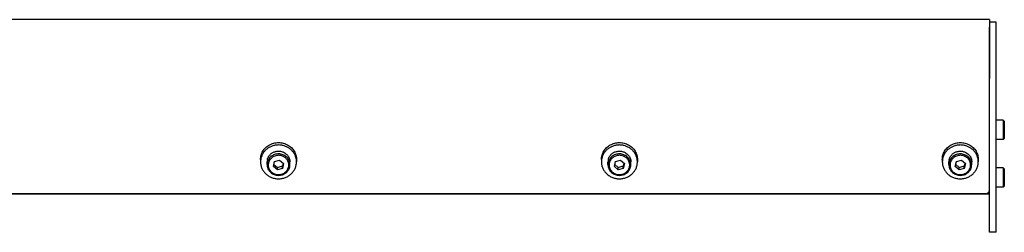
# Model space of a CAD drawing. Header units: inches. Extents: x 0 to 176, y 0 to 136.
# Tile 3 of 3: x 115.93 to 132.89, y 50.26 to 53.92. Entities that reach past the tile are written whole.
import ezdxf

# ---------------------------------------------------------------- set-up
doc = ezdxf.new("R2010")
doc.units = ezdxf.units.IN
doc.header["$LTSCALE"] = 9.68
doc.header["$MEASUREMENT"] = 0
for name, color, linetype in [('351201_BL1', 7, 'CONTINUOUS'), ('351202_WW_351202_36_BL5', 7, 'CONTINUOUS'), ('351203_WW_351203_36_BL8', 7, 'CONTINUOUS'), ('605279P_BL18', 7, 'CONTINUOUS'), ('605279P_BL20', 7, 'CONTINUOUS'), ('605279P_BL21', 7, 'CONTINUOUS'), ('9505XXM_950512M_BL6', 7, 'CONTINUOUS'), ('9505XXM_950512M_BL7', 7, 'CONTINUOUS'), ('9506XXM_950612M_BL16', 7, 'CONTINUOUS'), ('9506XXM_950612M_BL17', 7, 'CONTINUOUS'), ('9506XXM_950612M_BL19', 7, 'CONTINUOUS')]:
    doc.layers.add(name, color=color, linetype=linetype)

# ---------------------------------------------------------------- blocks, each defined once
blk = doc.blocks.new('351201_BL1', base_point=(88.769, 87.229))
at = {"layer": '351201_BL1', "color": 7, "linetype": 'CONTINUOUS'}
for p, q in [((132.756, 53.88), (132.636, 53.88)), ((132.636, 50.257), (132.636, 53.79)), ((132.756, 50.257), (132.756, 53.88)), ((132.756, 50.257), (132.636, 50.257))]:
    blk.add_line(p, q, dxfattribs=at)
blk = doc.blocks.new('351202_WW_351202_36_BL5', base_point=(92.319, 87.503))
at = {"layer": '351202_WW_351202_36_BL5', "color": 7, "linetype": 'CONTINUOUS'}
for p, q in [((132.636, 53.922), (96.4, 53.922)), ((132.636, 53.922), (132.636, 52.906)), ((96.462, 50.925), (132.573, 50.925))]:
    blk.add_line(p, q, dxfattribs=at)
blk.add_open_spline([(132.573, 50.925), (132.58, 50.925), (132.595, 50.927), (132.613, 50.937), (132.628, 50.952), (132.633, 50.965), (132.635, 50.972)], degree=3, knots=[0, 0, 0, 0, 0.25599, 0.508922, 0.756547, 1, 1, 1, 1], dxfattribs=at)
blk = doc.blocks.new('9505XXM_950512M_BL6', base_point=(92.143, 87.687))
at = {"layer": '9505XXM_950512M_BL6', "color": 7, "linetype": 'CONTINUOUS'}
for p, q in [((132.874, 51.37), (132.756, 51.37)), ((132.894, 51.35), (132.874, 51.37)), ((132.874, 51.37), (132.874, 51.035)), ((132.894, 51.35), (132.894, 51.055)), ((132.874, 51.035), (132.756, 51.035)), ((132.894, 51.055), (132.874, 51.035))]:
    blk.add_line(p, q, dxfattribs=at)
blk = doc.blocks.new('9505XXM_950512M_BL7', base_point=(92.293, 88.098))
at = {"layer": '9505XXM_950512M_BL7', "color": 7, "linetype": 'CONTINUOUS'}
for p, q in [((132.874, 52.192), (132.756, 52.192)), ((132.894, 52.173), (132.874, 52.192)), ((132.874, 52.192), (132.874, 51.858)), ((132.894, 52.173), (132.894, 51.877)), ((132.874, 51.858), (132.756, 51.858)), ((132.894, 51.877), (132.874, 51.858))]:
    blk.add_line(p, q, dxfattribs=at)
blk = doc.blocks.new('351203_WW_351203_36_BL8', base_point=(91.955, 87.499))
at = {"layer": '351203_WW_351203_36_BL8', "color": 7, "linetype": 'CONTINUOUS'}
blk.add_line((96.4, 50.918), (132.636, 50.918), dxfattribs=at)
blk = doc.blocks.new('9506XXM_950612M_BL16', base_point=(120.391, 51.447))
at = {"layer": '9506XXM_950612M_BL16', "color": 7, "linetype": 'CONTINUOUS'}
for p, q in [((120.194, 51.424), (120.194, 51.471)), ((120.304, 51.391), (120.323, 51.475)), ((120.312, 51.425), (120.371, 51.374)), ((120.323, 51.475), (120.41, 51.501)), ((120.371, 51.374), (120.458, 51.4)), ((120.41, 51.501), (120.477, 51.443)), ((120.469, 51.45), (120.458, 51.4)), ((120.477, 51.443), (120.458, 51.359)), ((120.458, 51.359), (120.458, 51.4)), ((120.587, 51.424), (120.587, 51.471)), ((120.371, 51.334), (120.304, 51.391)), ((120.371, 51.334), (120.371, 51.374)), ((120.458, 51.359), (120.371, 51.334))]:
    blk.add_line(p, q, dxfattribs=at)
for centre, start, end in [((120.368, 51.471), 166.8001, 179.9887), ((120.368, 51.424), 166.8, 179.9898), ((120.413, 51.424), 346.8, 359.9898)]:
    blk.add_arc(centre, 0.174, start, end, dxfattribs=at)
for points, knots in [([(120.198, 51.511), (120.2, 51.517), (120.203, 51.529), (120.211, 51.547), (120.22, 51.564), (120.231, 51.58), (120.244, 51.595), (120.258, 51.608), (120.274, 51.62), (120.285, 51.627), (120.291, 51.63)], [0, 0, 0, 0, 0.122666, 0.245867, 0.36965, 0.494149, 0.619422, 0.745494, 0.872367, 1, 1, 1, 1]), ([(120.587, 51.424), (120.587, 51.429), (120.587, 51.441), (120.584, 51.458), (120.58, 51.474), (120.573, 51.495), (120.559, 51.521), (120.538, 51.548), (120.511, 51.571), (120.481, 51.589), (120.447, 51.602), (120.412, 51.609), (120.376, 51.609), (120.34, 51.604), (120.306, 51.592), (120.275, 51.575), (120.248, 51.553), (120.225, 51.526), (120.208, 51.496), (120.201, 51.475), (120.198, 51.464)], [0, 0, 0, 0, 0.030232, 0.0605, 0.090833, 0.12126, 0.182431, 0.244238, 0.306747, 0.369932, 0.433679, 0.497805, 0.562077, 0.626248, 0.690081, 0.753381, 0.816021, 0.877956, 0.939234, 1, 1, 1, 1]), ([(120.564, 51.381), (120.565, 51.387), (120.567, 51.397), (120.568, 51.414), (120.567, 51.43), (120.565, 51.446), (120.561, 51.462), (120.556, 51.478), (120.549, 51.493), (120.54, 51.507), (120.53, 51.52), (120.518, 51.533), (120.506, 51.544), (120.492, 51.554), (120.477, 51.563), (120.457, 51.572), (120.429, 51.581), (120.394, 51.585), (120.359, 51.582), (120.326, 51.573), (120.295, 51.558), (120.267, 51.538), (120.244, 51.513), (120.227, 51.485), (120.22, 51.464), (120.218, 51.453)], [0, 0, 0, 0, 0.03034, 0.060649, 0.09094, 0.121263, 0.151654, 0.182146, 0.212771, 0.243553, 0.27451, 0.305654, 0.336988, 0.368509, 0.400207, 0.432065, 0.496095, 0.560434, 0.624803, 0.688919, 0.752532, 0.815467, 0.877646, 0.939105, 1, 1, 1, 1]), ([(120.291, 51.63), (120.298, 51.635), (120.314, 51.642), (120.338, 51.65), (120.363, 51.655), (120.389, 51.656), (120.415, 51.655), (120.44, 51.651), (120.464, 51.643), (120.48, 51.636), (120.488, 51.632)], [0, 0, 0, 0, 0.124139, 0.248971, 0.374298, 0.499888, 0.625493, 0.750864, 0.875768, 1, 1, 1, 1]), ([(120.488, 51.632), (120.498, 51.626), (120.518, 51.613), (120.536, 51.597), (120.543, 51.588)], [0, 0, 0, 0, 0.502816, 1, 1, 1, 1]), ([(120.543, 51.588), (120.55, 51.579), (120.563, 51.562), (120.577, 51.533), (120.585, 51.503), (120.587, 51.481), (120.587, 51.471)], [0, 0, 0, 0, 0.252859, 0.503378, 0.752159, 1, 1, 1, 1]), ([(120.194, 51.424), (120.194, 51.418), (120.194, 51.407), (120.197, 51.39), (120.201, 51.374), (120.208, 51.352), (120.222, 51.327), (120.243, 51.299), (120.27, 51.276), (120.3, 51.258), (120.334, 51.246), (120.369, 51.239), (120.405, 51.238), (120.441, 51.244), (120.475, 51.255), (120.506, 51.273), (120.533, 51.295), (120.556, 51.321), (120.573, 51.351), (120.58, 51.373), (120.583, 51.384)], [0, 0, 0, 0, 0.030232, 0.0605, 0.090833, 0.12126, 0.182431, 0.244238, 0.306747, 0.369932, 0.433679, 0.497805, 0.562077, 0.626248, 0.690081, 0.753381, 0.816021, 0.877956, 0.939234, 1, 1, 1, 1]), ([(120.218, 51.453), (120.216, 51.448), (120.214, 51.437), (120.213, 51.421), (120.214, 51.404), (120.216, 51.388), (120.22, 51.372), (120.225, 51.356), (120.232, 51.341), (120.241, 51.327), (120.251, 51.314), (120.263, 51.302), (120.275, 51.29), (120.289, 51.28), (120.304, 51.272), (120.325, 51.262), (120.352, 51.253), (120.387, 51.25), (120.422, 51.252), (120.455, 51.261), (120.486, 51.276), (120.514, 51.296), (120.537, 51.321), (120.554, 51.35), (120.561, 51.371), (120.564, 51.381)], [0, 0, 0, 0, 0.03034, 0.060649, 0.09094, 0.121263, 0.151654, 0.182146, 0.212771, 0.243553, 0.27451, 0.305654, 0.336988, 0.368509, 0.400207, 0.432065, 0.496095, 0.560434, 0.624803, 0.688919, 0.752532, 0.815467, 0.877646, 0.939105, 1, 1, 1, 1])]:
    blk.add_open_spline(points, degree=3, knots=knots, dxfattribs=at)
blk = doc.blocks.new('9506XXM_950612M_BL17', base_point=(126.263, 51.447))
at = {"layer": '9506XXM_950612M_BL17', "color": 7, "linetype": 'CONTINUOUS'}
for p, q in [((126.066, 51.424), (126.066, 51.471)), ((126.177, 51.391), (126.196, 51.475)), ((126.184, 51.425), (126.244, 51.374)), ((126.196, 51.475), (126.283, 51.501)), ((126.244, 51.374), (126.33, 51.4)), ((126.283, 51.501), (126.35, 51.443)), ((126.342, 51.45), (126.33, 51.4)), ((126.35, 51.443), (126.33, 51.359)), ((126.33, 51.359), (126.33, 51.4)), ((126.46, 51.424), (126.46, 51.471)), ((126.244, 51.334), (126.177, 51.391)), ((126.244, 51.334), (126.244, 51.374)), ((126.33, 51.359), (126.244, 51.334))]:
    blk.add_line(p, q, dxfattribs=at)
for centre, start, end in [((126.241, 51.471), 166.8001, 179.9887), ((126.241, 51.424), 166.8, 179.9898), ((126.286, 51.424), 346.8, 359.9898)]:
    blk.add_arc(centre, 0.174, start, end, dxfattribs=at)
for points, knots in [([(126.071, 51.511), (126.072, 51.517), (126.076, 51.529), (126.083, 51.547), (126.093, 51.564), (126.104, 51.58), (126.116, 51.595), (126.131, 51.608), (126.146, 51.62), (126.158, 51.627), (126.163, 51.63)], [0, 0, 0, 0, 0.122666, 0.245867, 0.36965, 0.494149, 0.619422, 0.745494, 0.872367, 1, 1, 1, 1]), ([(126.46, 51.424), (126.46, 51.429), (126.459, 51.441), (126.457, 51.458), (126.453, 51.474), (126.445, 51.495), (126.432, 51.521), (126.41, 51.548), (126.384, 51.571), (126.353, 51.589), (126.32, 51.602), (126.285, 51.609), (126.249, 51.609), (126.213, 51.604), (126.179, 51.592), (126.148, 51.575), (126.121, 51.553), (126.098, 51.526), (126.081, 51.496), (126.074, 51.475), (126.071, 51.464)], [0, 0, 0, 0, 0.030232, 0.0605, 0.090833, 0.12126, 0.182431, 0.244238, 0.306747, 0.369932, 0.433679, 0.497805, 0.562077, 0.626248, 0.690081, 0.753381, 0.816021, 0.877956, 0.939234, 1, 1, 1, 1]), ([(126.436, 51.381), (126.437, 51.387), (126.439, 51.397), (126.441, 51.414), (126.44, 51.43), (126.438, 51.446), (126.434, 51.462), (126.428, 51.478), (126.421, 51.493), (126.413, 51.507), (126.403, 51.52), (126.391, 51.533), (126.379, 51.544), (126.365, 51.554), (126.35, 51.563), (126.329, 51.572), (126.301, 51.581), (126.267, 51.585), (126.232, 51.582), (126.198, 51.573), (126.167, 51.558), (126.14, 51.538), (126.117, 51.513), (126.1, 51.485), (126.093, 51.464), (126.09, 51.453)], [0, 0, 0, 0, 0.03034, 0.060649, 0.09094, 0.121263, 0.151654, 0.182146, 0.212771, 0.243553, 0.27451, 0.305654, 0.336988, 0.368509, 0.400207, 0.432065, 0.496095, 0.560434, 0.624803, 0.688919, 0.752532, 0.815467, 0.877646, 0.939105, 1, 1, 1, 1]), ([(126.163, 51.63), (126.171, 51.635), (126.186, 51.642), (126.211, 51.65), (126.236, 51.655), (126.262, 51.656), (126.287, 51.655), (126.313, 51.651), (126.337, 51.643), (126.353, 51.636), (126.36, 51.632)], [0, 0, 0, 0, 0.124139, 0.248971, 0.374298, 0.499888, 0.625493, 0.750864, 0.875768, 1, 1, 1, 1]), ([(126.36, 51.632), (126.371, 51.626), (126.391, 51.613), (126.408, 51.597), (126.416, 51.588)], [0, 0, 0, 0, 0.502816, 1, 1, 1, 1]), ([(126.416, 51.588), (126.423, 51.579), (126.436, 51.562), (126.45, 51.533), (126.458, 51.503), (126.46, 51.481), (126.46, 51.471)], [0, 0, 0, 0, 0.252859, 0.503378, 0.752159, 1, 1, 1, 1]), ([(126.066, 51.424), (126.066, 51.418), (126.067, 51.407), (126.069, 51.39), (126.073, 51.374), (126.081, 51.352), (126.094, 51.327), (126.116, 51.299), (126.142, 51.276), (126.173, 51.258), (126.206, 51.246), (126.242, 51.239), (126.278, 51.238), (126.313, 51.244), (126.347, 51.255), (126.379, 51.273), (126.406, 51.295), (126.428, 51.321), (126.445, 51.351), (126.453, 51.373), (126.455, 51.384)], [0, 0, 0, 0, 0.030232, 0.0605, 0.090833, 0.12126, 0.182431, 0.244238, 0.306747, 0.369932, 0.433679, 0.497805, 0.562077, 0.626248, 0.690081, 0.753381, 0.816021, 0.877956, 0.939234, 1, 1, 1, 1]), ([(126.09, 51.453), (126.089, 51.448), (126.087, 51.437), (126.086, 51.421), (126.086, 51.404), (126.088, 51.388), (126.092, 51.372), (126.098, 51.356), (126.105, 51.341), (126.114, 51.327), (126.124, 51.314), (126.135, 51.302), (126.148, 51.29), (126.162, 51.28), (126.176, 51.272), (126.197, 51.262), (126.225, 51.253), (126.26, 51.25), (126.294, 51.252), (126.328, 51.261), (126.359, 51.276), (126.387, 51.296), (126.409, 51.321), (126.426, 51.35), (126.434, 51.371), (126.436, 51.381)], [0, 0, 0, 0, 0.03034, 0.060649, 0.09094, 0.121263, 0.151654, 0.182146, 0.212771, 0.243553, 0.27451, 0.305654, 0.336988, 0.368509, 0.400207, 0.432065, 0.496095, 0.560434, 0.624803, 0.688919, 0.752532, 0.815467, 0.877646, 0.939105, 1, 1, 1, 1])]:
    blk.add_open_spline(points, degree=3, knots=knots, dxfattribs=at)
blk = doc.blocks.new('605279P_BL18', base_point=(120.391, 51.491))
at = {"layer": '605279P_BL18', "color": 7, "linetype": 'CONTINUOUS'}
for p, q in [((120.391, 51.762), (120.391, 51.762)), ((120.081, 51.512), (120.081, 51.471)), ((120.701, 51.512), (120.701, 51.471))]:
    blk.add_line(p, q, dxfattribs=at)
for centre, start, end in [((120.391, 51.433), 93.6873, 97.3583), ((120.391, 51.432), 90.0017, 93.6887), ((120.391, 51.432), 82.6287, 89.9114)]:
    blk.add_arc(centre, 0.33, start, end, dxfattribs=at)
for points, knots in [([(120.348, 51.76), (120.33, 51.757), (120.294, 51.749), (120.251, 51.732), (120.219, 51.714), (120.197, 51.699), (120.176, 51.682), (120.157, 51.663), (120.139, 51.642), (120.124, 51.62), (120.111, 51.597), (120.1, 51.573), (120.091, 51.548), (120.085, 51.523), (120.081, 51.497), (120.081, 51.48), (120.081, 51.471)], [0, 0, 0, 0, 0.12875, 0.256701, 0.320324, 0.38363, 0.446599, 0.509219, 0.571492, 0.633431, 0.695058, 0.756408, 0.817523, 0.878454, 0.939259, 1, 1, 1, 1]), ([(120.12, 51.655), (120.127, 51.666), (120.142, 51.688), (120.169, 51.717), (120.2, 51.743), (120.234, 51.764), (120.27, 51.781), (120.309, 51.794), (120.35, 51.802), (120.377, 51.803), (120.391, 51.803)], [0, 0, 0, 0, 0.121919, 0.244818, 0.36873, 0.493615, 0.619368, 0.745827, 0.872787, 1, 1, 1, 1]), ([(120.391, 51.803), (120.404, 51.803), (120.431, 51.802), (120.472, 51.794), (120.511, 51.781), (120.547, 51.764), (120.581, 51.743), (120.612, 51.717), (120.639, 51.688), (120.654, 51.666), (120.661, 51.655)], [0, 0, 0, 0, 0.127213, 0.254172, 0.380631, 0.506384, 0.631269, 0.755181, 0.878081, 1, 1, 1, 1]), ([(120.701, 51.471), (120.701, 51.48), (120.7, 51.497), (120.696, 51.523), (120.69, 51.548), (120.681, 51.573), (120.67, 51.597), (120.657, 51.62), (120.642, 51.642), (120.624, 51.663), (120.605, 51.682), (120.584, 51.699), (120.562, 51.714), (120.53, 51.732), (120.487, 51.749), (120.451, 51.757), (120.433, 51.76)], [0, 0, 0, 0, 0.060741, 0.121547, 0.182478, 0.243593, 0.304943, 0.36657, 0.428508, 0.490782, 0.553402, 0.61637, 0.679676, 0.743299, 0.87125, 1, 1, 1, 1]), ([(120.081, 51.512), (120.081, 51.524), (120.082, 51.549), (120.09, 51.586), (120.102, 51.622), (120.114, 51.644), (120.12, 51.655)], [0, 0, 0, 0, 0.248724, 0.497981, 0.748265, 1, 1, 1, 1]), ([(120.661, 51.655), (120.667, 51.644), (120.679, 51.622), (120.691, 51.586), (120.699, 51.549), (120.701, 51.524), (120.701, 51.512)], [0, 0, 0, 0, 0.251735, 0.50202, 0.751276, 1, 1, 1, 1]), ([(120.081, 51.471), (120.081, 51.461), (120.082, 51.442), (120.086, 51.414), (120.093, 51.386), (120.104, 51.359), (120.117, 51.333), (120.132, 51.309), (120.151, 51.286), (120.171, 51.265), (120.194, 51.245), (120.218, 51.228), (120.244, 51.214), (120.272, 51.201), (120.3, 51.192), (120.33, 51.185), (120.36, 51.181), (120.38, 51.18), (120.391, 51.18)], [0, 0, 0, 0, 0.060552, 0.12118, 0.181959, 0.242954, 0.304225, 0.365818, 0.427766, 0.490091, 0.552796, 0.615872, 0.679296, 0.743031, 0.80703, 0.871231, 0.935588, 1, 1, 1, 1]), ([(120.391, 51.18), (120.401, 51.18), (120.421, 51.181), (120.451, 51.185), (120.481, 51.192), (120.509, 51.201), (120.537, 51.214), (120.563, 51.228), (120.587, 51.245), (120.61, 51.265), (120.63, 51.286), (120.649, 51.309), (120.664, 51.333), (120.677, 51.359), (120.688, 51.386), (120.695, 51.414), (120.7, 51.442), (120.701, 51.461), (120.701, 51.471)], [0, 0, 0, 0, 0.064412, 0.128768, 0.192969, 0.256968, 0.320703, 0.384127, 0.447203, 0.509908, 0.572233, 0.634182, 0.695774, 0.757045, 0.818041, 0.87882, 0.939448, 1, 1, 1, 1])]:
    blk.add_open_spline(points, degree=3, knots=knots, dxfattribs=at)
blk = doc.blocks.new('9506XXM_950612M_BL19', base_point=(132.136, 51.447))
at = {"layer": '9506XXM_950612M_BL19', "color": 7, "linetype": 'CONTINUOUS'}
for p, q in [((131.939, 51.424), (131.939, 51.471)), ((132.049, 51.391), (132.069, 51.475)), ((132.057, 51.425), (132.116, 51.374)), ((132.069, 51.475), (132.155, 51.501)), ((132.116, 51.374), (132.203, 51.4)), ((132.155, 51.501), (132.223, 51.443)), ((132.215, 51.45), (132.203, 51.4)), ((132.223, 51.443), (132.203, 51.359)), ((132.203, 51.359), (132.203, 51.4)), ((132.333, 51.424), (132.333, 51.471)), ((132.116, 51.334), (132.049, 51.391)), ((132.116, 51.334), (132.116, 51.374)), ((132.203, 51.359), (132.116, 51.334))]:
    blk.add_line(p, q, dxfattribs=at)
for centre, start, end in [((132.113, 51.471), 166.8001, 179.9887), ((132.113, 51.424), 166.8, 179.9898), ((132.158, 51.424), 346.8, 359.9898)]:
    blk.add_arc(centre, 0.174, start, end, dxfattribs=at)
for points, knots in [([(131.944, 51.511), (131.945, 51.517), (131.949, 51.529), (131.956, 51.547), (131.965, 51.564), (131.976, 51.58), (131.989, 51.595), (132.003, 51.608), (132.019, 51.62), (132.03, 51.627), (132.036, 51.63)], [0, 0, 0, 0, 0.122666, 0.245867, 0.36965, 0.494149, 0.619422, 0.745494, 0.872367, 1, 1, 1, 1]), ([(132.333, 51.424), (132.333, 51.429), (132.332, 51.441), (132.33, 51.458), (132.326, 51.474), (132.318, 51.495), (132.305, 51.521), (132.283, 51.548), (132.257, 51.571), (132.226, 51.589), (132.193, 51.602), (132.157, 51.609), (132.121, 51.609), (132.086, 51.604), (132.052, 51.592), (132.021, 51.575), (131.993, 51.553), (131.971, 51.526), (131.954, 51.496), (131.946, 51.475), (131.944, 51.464)], [0, 0, 0, 0, 0.030232, 0.0605, 0.090833, 0.12126, 0.182431, 0.244238, 0.306747, 0.369932, 0.433679, 0.497805, 0.562077, 0.626248, 0.690081, 0.753381, 0.816021, 0.877956, 0.939234, 1, 1, 1, 1]), ([(132.309, 51.381), (132.31, 51.387), (132.312, 51.397), (132.313, 51.414), (132.313, 51.43), (132.311, 51.446), (132.307, 51.462), (132.301, 51.478), (132.294, 51.493), (132.285, 51.507), (132.275, 51.52), (132.264, 51.533), (132.251, 51.544), (132.237, 51.554), (132.223, 51.563), (132.202, 51.572), (132.174, 51.581), (132.139, 51.585), (132.105, 51.582), (132.071, 51.573), (132.04, 51.558), (132.013, 51.538), (131.99, 51.513), (131.973, 51.485), (131.965, 51.464), (131.963, 51.453)], [0, 0, 0, 0, 0.03034, 0.060649, 0.09094, 0.121263, 0.151654, 0.182146, 0.212771, 0.243553, 0.27451, 0.305654, 0.336988, 0.368509, 0.400207, 0.432065, 0.496095, 0.560434, 0.624803, 0.688919, 0.752532, 0.815467, 0.877646, 0.939105, 1, 1, 1, 1]), ([(132.036, 51.63), (132.044, 51.635), (132.059, 51.642), (132.083, 51.65), (132.109, 51.655), (132.134, 51.656), (132.16, 51.655), (132.185, 51.651), (132.21, 51.643), (132.225, 51.636), (132.233, 51.632)], [0, 0, 0, 0, 0.124139, 0.248971, 0.374298, 0.499888, 0.625493, 0.750864, 0.875768, 1, 1, 1, 1]), ([(132.233, 51.632), (132.243, 51.626), (132.264, 51.613), (132.281, 51.597), (132.289, 51.588)], [0, 0, 0, 0, 0.502816, 1, 1, 1, 1]), ([(132.289, 51.588), (132.296, 51.579), (132.308, 51.562), (132.322, 51.533), (132.331, 51.503), (132.333, 51.481), (132.333, 51.471)], [0, 0, 0, 0, 0.252859, 0.503378, 0.752159, 1, 1, 1, 1]), ([(131.939, 51.424), (131.939, 51.418), (131.94, 51.407), (131.942, 51.39), (131.946, 51.374), (131.954, 51.352), (131.967, 51.327), (131.989, 51.299), (132.015, 51.276), (132.046, 51.258), (132.079, 51.246), (132.114, 51.239), (132.151, 51.238), (132.186, 51.244), (132.22, 51.255), (132.251, 51.273), (132.278, 51.295), (132.301, 51.321), (132.318, 51.351), (132.326, 51.373), (132.328, 51.384)], [0, 0, 0, 0, 0.030232, 0.0605, 0.090833, 0.12126, 0.182431, 0.244238, 0.306747, 0.369932, 0.433679, 0.497805, 0.562077, 0.626248, 0.690081, 0.753381, 0.816021, 0.877956, 0.939234, 1, 1, 1, 1]), ([(131.963, 51.453), (131.962, 51.448), (131.96, 51.437), (131.958, 51.421), (131.959, 51.404), (131.961, 51.388), (131.965, 51.372), (131.971, 51.356), (131.978, 51.341), (131.986, 51.327), (131.996, 51.314), (132.008, 51.302), (132.021, 51.29), (132.034, 51.28), (132.049, 51.272), (132.07, 51.262), (132.098, 51.253), (132.132, 51.25), (132.167, 51.252), (132.201, 51.261), (132.232, 51.276), (132.259, 51.296), (132.282, 51.321), (132.299, 51.35), (132.306, 51.371), (132.309, 51.381)], [0, 0, 0, 0, 0.03034, 0.060649, 0.09094, 0.121263, 0.151654, 0.182146, 0.212771, 0.243553, 0.27451, 0.305654, 0.336988, 0.368509, 0.400207, 0.432065, 0.496095, 0.560434, 0.624803, 0.688919, 0.752532, 0.815467, 0.877646, 0.939105, 1, 1, 1, 1])]:
    blk.add_open_spline(points, degree=3, knots=knots, dxfattribs=at)
blk = doc.blocks.new('605279P_BL20', base_point=(126.263, 51.491))
at = {"layer": '605279P_BL20', "color": 7, "linetype": 'CONTINUOUS'}
for p, q in [((126.264, 51.762), (126.263, 51.762)), ((125.953, 51.512), (125.953, 51.471)), ((126.573, 51.512), (126.573, 51.471))]:
    blk.add_line(p, q, dxfattribs=at)
for centre, start, end in [((126.263, 51.433), 93.6873, 97.3583), ((126.263, 51.432), 90.0017, 93.6887), ((126.263, 51.432), 82.6287, 89.9114)]:
    blk.add_arc(centre, 0.33, start, end, dxfattribs=at)
for points, knots in [([(126.221, 51.76), (126.203, 51.757), (126.167, 51.749), (126.124, 51.732), (126.092, 51.714), (126.069, 51.699), (126.048, 51.682), (126.029, 51.663), (126.012, 51.642), (125.997, 51.62), (125.983, 51.597), (125.973, 51.573), (125.964, 51.548), (125.958, 51.523), (125.954, 51.497), (125.953, 51.48), (125.953, 51.471)], [0, 0, 0, 0, 0.12875, 0.256701, 0.320324, 0.38363, 0.446599, 0.509219, 0.571492, 0.633431, 0.695058, 0.756408, 0.817523, 0.878454, 0.939259, 1, 1, 1, 1]), ([(125.993, 51.655), (126, 51.666), (126.015, 51.688), (126.042, 51.717), (126.072, 51.743), (126.106, 51.764), (126.143, 51.781), (126.182, 51.794), (126.222, 51.802), (126.25, 51.803), (126.263, 51.803)], [0, 0, 0, 0, 0.121919, 0.244818, 0.36873, 0.493615, 0.619368, 0.745827, 0.872787, 1, 1, 1, 1]), ([(126.263, 51.803), (126.277, 51.803), (126.304, 51.802), (126.344, 51.794), (126.383, 51.781), (126.42, 51.764), (126.454, 51.743), (126.485, 51.717), (126.512, 51.688), (126.527, 51.666), (126.533, 51.655)], [0, 0, 0, 0, 0.127213, 0.254172, 0.380631, 0.506384, 0.631269, 0.755181, 0.878081, 1, 1, 1, 1]), ([(126.573, 51.471), (126.573, 51.48), (126.572, 51.497), (126.569, 51.523), (126.562, 51.548), (126.554, 51.573), (126.543, 51.597), (126.53, 51.62), (126.514, 51.642), (126.497, 51.663), (126.478, 51.682), (126.457, 51.699), (126.435, 51.714), (126.403, 51.732), (126.36, 51.749), (126.324, 51.757), (126.306, 51.76)], [0, 0, 0, 0, 0.060741, 0.121547, 0.182478, 0.243593, 0.304943, 0.36657, 0.428508, 0.490782, 0.553402, 0.61637, 0.679676, 0.743299, 0.87125, 1, 1, 1, 1]), ([(125.953, 51.512), (125.953, 51.524), (125.955, 51.549), (125.963, 51.586), (125.975, 51.622), (125.987, 51.644), (125.993, 51.655)], [0, 0, 0, 0, 0.248724, 0.497981, 0.748265, 1, 1, 1, 1]), ([(126.533, 51.655), (126.54, 51.644), (126.551, 51.622), (126.564, 51.586), (126.571, 51.549), (126.573, 51.524), (126.573, 51.512)], [0, 0, 0, 0, 0.251735, 0.50202, 0.751276, 1, 1, 1, 1]), ([(125.953, 51.471), (125.953, 51.461), (125.954, 51.442), (125.959, 51.414), (125.966, 51.386), (125.976, 51.359), (125.989, 51.333), (126.005, 51.309), (126.023, 51.286), (126.044, 51.265), (126.066, 51.245), (126.091, 51.228), (126.117, 51.214), (126.144, 51.201), (126.173, 51.192), (126.203, 51.185), (126.233, 51.181), (126.253, 51.18), (126.263, 51.18)], [0, 0, 0, 0, 0.060552, 0.12118, 0.181959, 0.242954, 0.304225, 0.365818, 0.427766, 0.490091, 0.552796, 0.615872, 0.679296, 0.743031, 0.80703, 0.871231, 0.935588, 1, 1, 1, 1]), ([(126.263, 51.18), (126.273, 51.18), (126.294, 51.181), (126.324, 51.185), (126.353, 51.192), (126.382, 51.201), (126.409, 51.214), (126.436, 51.228), (126.46, 51.245), (126.483, 51.265), (126.503, 51.286), (126.521, 51.309), (126.537, 51.333), (126.55, 51.359), (126.56, 51.386), (126.568, 51.414), (126.572, 51.442), (126.573, 51.461), (126.573, 51.471)], [0, 0, 0, 0, 0.064412, 0.128768, 0.192969, 0.256968, 0.320703, 0.384127, 0.447203, 0.509908, 0.572233, 0.634182, 0.695774, 0.757045, 0.818041, 0.87882, 0.939448, 1, 1, 1, 1])]:
    blk.add_open_spline(points, degree=3, knots=knots, dxfattribs=at)
blk = doc.blocks.new('605279P_BL21', base_point=(132.136, 51.491))
at = {"layer": '605279P_BL21', "color": 7, "linetype": 'CONTINUOUS'}
for p, q in [((132.136, 51.762), (132.136, 51.762)), ((131.826, 51.512), (131.826, 51.471)), ((132.446, 51.512), (132.446, 51.471))]:
    blk.add_line(p, q, dxfattribs=at)
for centre, start, end in [((132.136, 51.433), 93.6873, 97.3583), ((132.136, 51.432), 90.0017, 93.6887), ((132.136, 51.432), 82.6287, 89.9114)]:
    blk.add_arc(centre, 0.33, start, end, dxfattribs=at)
for points, knots in [([(132.094, 51.76), (132.075, 51.757), (132.039, 51.749), (131.996, 51.732), (131.965, 51.714), (131.942, 51.699), (131.921, 51.682), (131.902, 51.663), (131.885, 51.642), (131.869, 51.62), (131.856, 51.597), (131.845, 51.573), (131.837, 51.548), (131.83, 51.523), (131.827, 51.497), (131.826, 51.48), (131.826, 51.471)], [0, 0, 0, 0, 0.12875, 0.256701, 0.320324, 0.38363, 0.446599, 0.509219, 0.571492, 0.633431, 0.695058, 0.756408, 0.817523, 0.878454, 0.939259, 1, 1, 1, 1]), ([(131.866, 51.655), (131.872, 51.666), (131.888, 51.688), (131.914, 51.717), (131.945, 51.743), (131.979, 51.764), (132.016, 51.781), (132.055, 51.794), (132.095, 51.802), (132.122, 51.803), (132.136, 51.803)], [0, 0, 0, 0, 0.121919, 0.244818, 0.36873, 0.493615, 0.619368, 0.745827, 0.872787, 1, 1, 1, 1]), ([(132.136, 51.803), (132.15, 51.803), (132.177, 51.802), (132.217, 51.794), (132.256, 51.781), (132.293, 51.764), (132.327, 51.743), (132.357, 51.717), (132.384, 51.688), (132.399, 51.666), (132.406, 51.655)], [0, 0, 0, 0, 0.127213, 0.254172, 0.380631, 0.506384, 0.631269, 0.755181, 0.878081, 1, 1, 1, 1]), ([(132.446, 51.471), (132.446, 51.48), (132.445, 51.497), (132.441, 51.523), (132.435, 51.548), (132.427, 51.573), (132.416, 51.597), (132.402, 51.62), (132.387, 51.642), (132.37, 51.663), (132.351, 51.682), (132.33, 51.699), (132.307, 51.714), (132.275, 51.732), (132.233, 51.749), (132.196, 51.757), (132.178, 51.76)], [0, 0, 0, 0, 0.060741, 0.121547, 0.182478, 0.243593, 0.304943, 0.36657, 0.428508, 0.490782, 0.553402, 0.61637, 0.679676, 0.743299, 0.87125, 1, 1, 1, 1]), ([(131.826, 51.512), (131.826, 51.524), (131.828, 51.549), (131.835, 51.586), (131.848, 51.622), (131.859, 51.644), (131.866, 51.655)], [0, 0, 0, 0, 0.248724, 0.497981, 0.748265, 1, 1, 1, 1]), ([(132.406, 51.655), (132.412, 51.644), (132.424, 51.622), (132.437, 51.586), (132.444, 51.549), (132.446, 51.524), (132.446, 51.512)], [0, 0, 0, 0, 0.251735, 0.50202, 0.751276, 1, 1, 1, 1]), ([(131.826, 51.471), (131.826, 51.461), (131.827, 51.442), (131.831, 51.414), (131.839, 51.386), (131.849, 51.359), (131.862, 51.333), (131.878, 51.309), (131.896, 51.286), (131.916, 51.265), (131.939, 51.245), (131.963, 51.228), (131.99, 51.214), (132.017, 51.201), (132.046, 51.192), (132.075, 51.185), (132.105, 51.181), (132.126, 51.18), (132.136, 51.18)], [0, 0, 0, 0, 0.060552, 0.12118, 0.181959, 0.242954, 0.304225, 0.365818, 0.427766, 0.490091, 0.552796, 0.615872, 0.679296, 0.743031, 0.80703, 0.871231, 0.935588, 1, 1, 1, 1]), ([(132.136, 51.18), (132.146, 51.18), (132.166, 51.181), (132.196, 51.185), (132.226, 51.192), (132.255, 51.201), (132.282, 51.214), (132.308, 51.228), (132.333, 51.245), (132.355, 51.265), (132.376, 51.286), (132.394, 51.309), (132.41, 51.333), (132.423, 51.359), (132.433, 51.386), (132.44, 51.414), (132.445, 51.442), (132.446, 51.461), (132.446, 51.471)], [0, 0, 0, 0, 0.064412, 0.128768, 0.192969, 0.256968, 0.320703, 0.384127, 0.447203, 0.509908, 0.572233, 0.634182, 0.695774, 0.757045, 0.818041, 0.87882, 0.939448, 1, 1, 1, 1])]:
    blk.add_open_spline(points, degree=3, knots=knots, dxfattribs=at)

msp = doc.modelspace()

# ---------------------------------------------------------------- block references
at = {"layer": '351201_BL1'}
msp.add_blockref('351201_BL1', (88.769, 87.229), dxfattribs=at)
at = {"layer": '351202_WW_351202_36_BL5'}
msp.add_blockref('351202_WW_351202_36_BL5', (92.319, 87.503), dxfattribs=at)
at = {"layer": '351203_WW_351203_36_BL8'}
msp.add_blockref('351203_WW_351203_36_BL8', (91.955, 87.499), dxfattribs=at)
at = {"layer": '605279P_BL18'}
msp.add_blockref('605279P_BL18', (120.391, 51.491), dxfattribs=at)
at = {"layer": '605279P_BL20'}
msp.add_blockref('605279P_BL20', (126.263, 51.491), dxfattribs=at)
at = {"layer": '605279P_BL21'}
msp.add_blockref('605279P_BL21', (132.136, 51.491), dxfattribs=at)
at = {"layer": '9505XXM_950512M_BL6'}
msp.add_blockref('9505XXM_950512M_BL6', (92.143, 87.687), dxfattribs=at)
at = {"layer": '9505XXM_950512M_BL7'}
msp.add_blockref('9505XXM_950512M_BL7', (92.293, 88.098), dxfattribs=at)
at = {"layer": '9506XXM_950612M_BL16'}
msp.add_blockref('9506XXM_950612M_BL16', (120.391, 51.447), dxfattribs=at)
at = {"layer": '9506XXM_950612M_BL17'}
msp.add_blockref('9506XXM_950612M_BL17', (126.263, 51.447), dxfattribs=at)
at = {"layer": '9506XXM_950612M_BL19'}
msp.add_blockref('9506XXM_950612M_BL19', (132.136, 51.447), dxfattribs=at)

doc.saveas('drawing.dxf')
